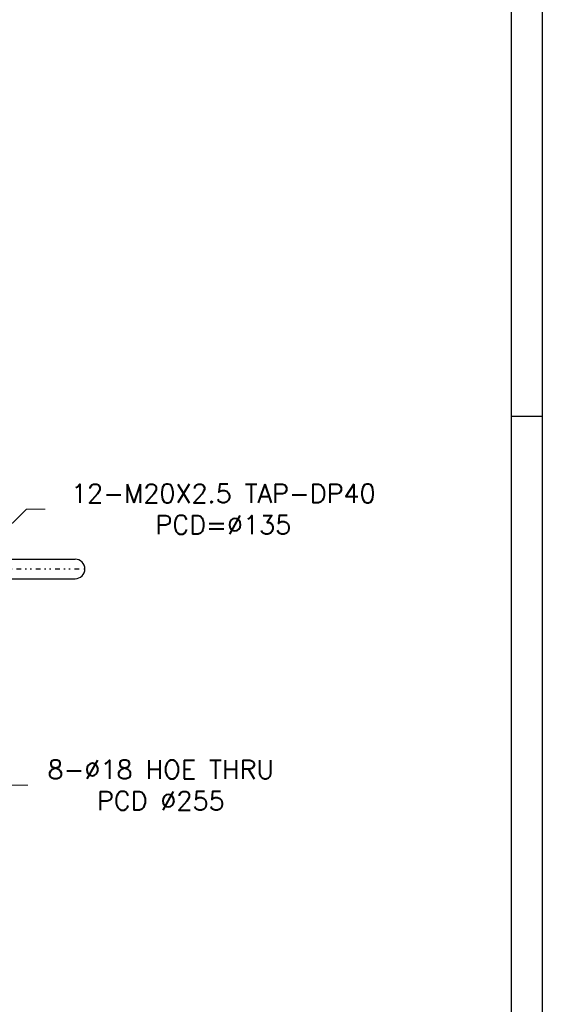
# Model space of a CAD drawing. Header units: millimetres. Extents: x 0 to 2382, y 0 to 1682.
# Tile 8 of 20: x 2044 to 2378, y 465 to 1095. Entities that reach past the tile are written whole.
import ezdxf

# ---------------------------------------------------------------- set-up
doc = ezdxf.new("R2010")
doc.units = ezdxf.units.MM
doc.linetypes.add('DASHEDBIDOT', pattern=[12.4, 3, -3, 0.2, -3, 0.2, -3])
doc.layers.add('ATA-DIM', color=8, linetype='Continuous', lineweight=25)
doc.layers.add('Layer0000', color=7, linetype='Continuous', lineweight=25)
doc.styles.get("Standard").update_dxf_attribs({"font": 'simplex.shx'})
doc.dimstyles.new('ata_A0', dxfattribs={"dimtxt": 6, "dimasz": 6, "dimexe": 3, "dimexo": 3, "dimgap": 3, "dimtad": 0, "dimtih": 1, "dimtoh": 1, "dimdec": 6, "dimdsep": 46, "dimtxsty": 'Standard', "dimcen": 0, "dimclrd": 252, "dimclre": 252, "dimclrt": 4, "dimadec": 6, "dimazin": 2, "dimtfac": 1, "dimtdec": 6, "dimtofl": 0, "dimtmove": 0, "dimatfit": 3, "dimfxl": 0, "dimtolj": 1, "dimtzin": 0, "dimlwd": 0, "dimlwe": 0, "dimarcsym": 0})

# ---------------------------------------------------------------- blocks, each defined once
blk = doc.blocks.new('*D3479')
at = {"layer": 'ATA-DIM', "color": 252, "lineweight": 0}
for p, q in [((2047.95, 781.78), (1977.04, 712.55)), ((2059.95, 781.78), (2047.95, 781.78))]:
    blk.add_line(p, q, dxfattribs=at)
blk.add_arc((1961.3, 697.18), 10, 9.39877, 70, dxfattribs=at)
at = {"layer": 'ATA-DIM', "color": 252}
blk.add_solid([(1975.64, 713.98), (1978.44, 711.12), (1968.45, 704.17)], dxfattribs=at)
at = {"layer": 'Defpoints', "color": 0}
for p in [(1968.45, 704.17), (1954.14, 690.19)]:
    blk.add_point(p, dxfattribs=at)
at = {"layer": 'ATA-DIM', "color": 4, "insert": (2173.89, 781.78), "char_height": 12, "attachment_point": 5}
blk.add_mtext('12-M20X2.5 TAP-DP40\\PPCD=%%c135', dxfattribs=at)
blk = doc.blocks.new('*D3456')
at = {"layer": 'ATA-DIM', "color": 252, "lineweight": 0}
for p, q in [((2035.79, 605.07), (2009.85, 585.8)), ((2048.73, 605.07), (2035.79, 605.07))]:
    blk.add_line(p, q, dxfattribs=at)
at = {"layer": 'ATA-DIM', "color": 252}
blk.add_solid([(2008.66, 587.4), (2011.05, 584.19), (2000.22, 578.64)], dxfattribs=at)
at = {"layer": 'Defpoints', "color": 0}
for p in [(2000.22, 578.64), (1985.77, 567.91)]:
    blk.add_point(p, dxfattribs=at)
at = {"layer": 'ATA-DIM', "color": 4, "insert": (2133.87, 605.07), "char_height": 12, "attachment_point": 5}
blk.add_mtext('8-%%c18 HOE THRU\\PPCD %%C255', dxfattribs=at)
blk = doc.blocks.new('ata-Border-A0-002')
at = {"color": 253, "ltscale": 0.5}
for p, q in [((1189, 841), (1189, 0)), ((1189, 420.5), (1179, 420.5))]:
    blk.add_line(p, q, dxfattribs=at)
blk.add_line((1179, 829), (1179, 12))

msp = doc.modelspace()

# ---------------------------------------------------------------- linework, layer by layer
at = {"layer": 'Layer0000', "color": 7, "linetype": 'Continuous', "lineweight": 25}
for p, q in [((2033.6913739, 749.6795623), (2079.1119364, 749.6795623)), ((2085.3419364, 743.4095623), (2085.3419364, 743.4495623)), ((2033.6913739, 737.1795623), (2079.1119364, 737.1795623))]:
    msp.add_line(p, q, dxfattribs=at)
at = {"layer": 'Layer0000', "color": 251, "linetype": 'DASHEDBIDOT', "lineweight": 18}
for p, q in [((2029.1219732, 743.4495623), (2085.3419364, 743.4495623)), ((2029.1219732, 743.4095623), (2085.3419364, 743.4095623))]:
    msp.add_line(p, q, dxfattribs=at)
at = {"layer": 'Layer0000', "color": 7, "linetype": 'Continuous', "lineweight": 25}
for centre, start, end in [((2079.1119364, 743.4495623), 0, 90), ((2079.1119364, 743.4095623), 270, 0)]:
    msp.add_arc(centre, 6.23, start, end, dxfattribs=at)

# ---------------------------------------------------------------- block references
at = {"xscale": 2, "yscale": 2, "zscale": 2}
msp.add_blockref('ata-Border-A0-002', (0, 0), dxfattribs=at)

# ---------------------------------------------------------------- dimensions: what is measured, and where the dimension line sits
at = {"layer": 'ATA-DIM'}
for p1, p2, text, override, picture, middle in [((1954.1434279, 690.1936636), (1968.4538744, 704.165461), '12-M20X2.5 TAP-DP40\\PPCD=%%c135', {"dimscale": 2, "dimtxt": 6, "dimtxsty": 'Standard', "dimtp": 0.1, "dimtm": 0.1, "dimtfac": 0.71, "dimtdec": 3, "dimtfill": 0, "dimtolj": 0, "dimtzin": 8}, '*D3479', (2173.88843, 781.7788197)), ((1985.7742312, 567.9053542), (2000.2218707, 578.6415412), '8-<> HOE THRU\\PPCD %%C255', {"dimscale": 2, "dimtol": 0, "dimlim": 0, "dimtp": 0.1, "dimtm": 0.1, "dimtfac": 0.71, "dimtdec": 3, "dimtolj": 0, "dimtzin": 8}, '*D3456', (2133.8702089, 605.0722468))]:
    dim = msp.add_diameter_dim_2p(p1=p1, p2=p2, text=text, dimstyle='ata_A0', override=override, dxfattribs=at)
    dim.commit()
    dim.dimension.update_dxf_attribs({"geometry": picture, "text_midpoint": middle, "dimtype": 163})

doc.saveas('drawing.dxf')
